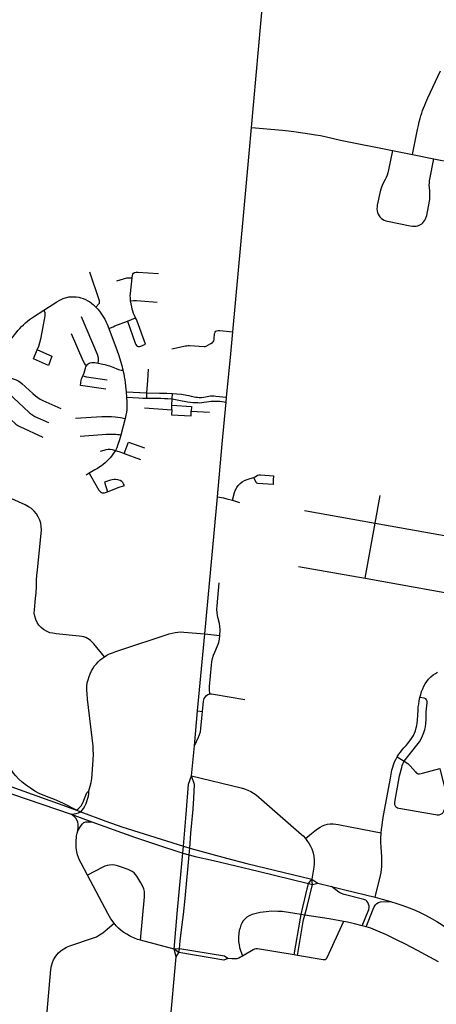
# Model space of a CAD drawing. Extents: x 1410746 to 1533160, y 578873 to 704954.
# Tile 55 of 227: x 1481427 to 1484573, y 600020 to 607458. Entities that reach past the tile are written whole.
import ezdxf

# ---------------------------------------------------------------- set-up
doc = ezdxf.new("R2010")
doc.units = 0
doc.header["$MEASUREMENT"] = 0
doc.layers.add('MC_STREETS', color=254, linetype='CONTINUOUS')

msp = doc.modelspace()

# ---------------------------------------------------------------- linework, layer by layer
at = {"layer": 'MC_STREETS'}
for p, q in [((1483177.473475, 606642.696875), (1483330.82025, 608380.720525)), ((1483159.492125, 606448.0565), (1483177.473475, 606642.696875)), ((1483850.561375, 606549.169975), (1484241.00255, 606471.0483)), ((1483117.70615, 605976.1444), (1483159.492125, 606448.0565)), ((1484241.00255, 606471.0483), (1484392.7792, 606440.2234)), ((1484392.7792, 606440.2234), (1484555.2117, 606407.586225)), ((1484555.2117, 606407.586225), (1484682.978425, 606381.86435)), ((1483036.1008, 605101.2058), (1483117.70615, 605976.1444)), ((1482240.042225, 605181.328525), (1482301.218375, 605204.9108)), ((1483017.656075, 604905.32465), (1483036.1008, 605101.2058)), ((1482989.372825, 604606.684175), (1483017.656075, 604905.32465)), ((1482231.80125, 604646.235575), (1482234.6764, 604606.0534)), ((1482231.80125, 604646.235575), (1482387.5745, 604638.839375)), ((1482386.532825, 604598.7352), (1482387.5745, 604638.839375)), ((1482578.98075, 604593.526875), (1482581.04995, 604634.756125)), ((1482575.452725, 604511.513925), (1482576.9343, 604545.954925)), ((1482576.9343, 604545.954925), (1482578.98075, 604593.526875)), ((1482957.060775, 604254.039075), (1482986.10055, 604570.2107)), ((1482986.10055, 604570.2107), (1482989.372825, 604606.684175)), ((1482368.8245, 604525.2977), (1482575.452725, 604511.513925)), ((1482722.6829, 604500.11315), (1482861.012, 604492.4852)), ((1482223.38475, 604444.58865), (1482191.163025, 604319.9623)), ((1482920.2766, 603853.54995), (1482957.060775, 604254.039075)), ((1482217.2566, 604181.5828), (1482338.4083, 604136.632925)), ((1481952.64, 604032.075825), (1481930.295675, 604018.1568)), ((1483032.9527, 603827.630525), (1483086.7491, 603812.173525)), ((1484111.4282, 603655.7446), (1484148.812775, 603865.102475)), ((1483577.526, 603751.50015), (1484111.4282, 603655.7446)), ((1484036.3693, 603238.3161), (1484111.4282, 603655.7446)), ((1483532.653325, 603328.3667), (1484036.3693, 603238.3161)), ((1482770.9265, 602237.21565), (1482824.795175, 602818.326225)), ((1482824.795175, 602818.326225), (1482938.559725, 602807.12815)), ((1482746.4617, 601973.30065), (1482770.9265, 602237.21565)), ((1482770.9265, 602237.21565), (1482806.96, 602232.44635)), ((1482725.328325, 601745.32345), (1482746.4617, 601973.30065)), ((1484277.741275, 601890.62605), (1484329.275375, 601856.087225)), ((1481259.1139, 601646.324625), (1481816.768575, 601455.64735)), ((1481816.768575, 601455.64735), (1481972.122075, 601398.684075)), ((1481856.358375, 601485.89175), (1481887.612325, 601474.307125)), ((1483832.458825, 601378.3167), (1483934.240525, 601358.756925)), ((1483934.240525, 601358.756925), (1484155.505425, 601316.2356)), ((1482658.79515, 601161.9931), (1482663.1643, 601214.630075)), ((1482663.1643, 601214.630075), (1482710.93595, 601200.131075)), ((1482706.934, 601149.675225), (1482710.93595, 601200.131075)), ((1482658.79515, 601161.9931), (1482706.934, 601149.675225)), ((1483607.3049, 600933.91955), (1483631.9539, 600964.997375)), ((1483607.3049, 600933.91955), (1483637.5127, 600926.62085)), ((1483631.9539, 600964.997375), (1483677.252975, 600935.085675)), ((1483637.5127, 600926.62085), (1483631.9539, 600964.997375)), ((1483637.5127, 600926.62085), (1483677.252975, 600935.085675)), ((1483677.252975, 600935.085675), (1483781.6841, 600909.95535)), ((1483579.69805, 600694.9129), (1483553.236025, 600699.00905)), ((1484044.249925, 600606.36875), (1484013.3921, 600613.9375)), ((1482594.1767, 600437.97545), (1482339.161875, 600504.546025)), ((1482554.615775, 599769.067425), (1482608.4598, 600378.24905)), ((1482633.0314, 600440.5368), (1482594.1767, 600437.97545)), ((1482608.4598, 600378.24905), (1482594.1767, 600437.97545)), ((1482629.9142, 600411.0874), (1482594.1767, 600437.97545)), ((1482608.4598, 600378.24905), (1482629.9142, 600411.0874)), ((1482629.9142, 600411.0874), (1482633.0314, 600440.5368)), ((1483523.565775, 600389.2716), (1483499.4371, 600393.2618)), ((1481608.73165, 599680.62005), (1481650.326, 600140.57095))]:
    msp.add_line(p, q, dxfattribs=at)
for points in [[(1484392.7792, 606440.2234), (1484430.319175, 606627.692775), (1484437.4791, 606659.50635), (1484443.989525, 606687.1105), (1484450.49995, 606711.06885), (1484456.489525, 606732.423), (1484462.99995, 606752.214675), (1484469.51035, 606771.2251), (1484476.802025, 606790.495925), (1484485.13535, 606811.589675), (1484493.989525, 606831.902175), (1484501.802025, 606850.13135), (1484509.614525, 606867.058425), (1484604.927025, 607072.26675)], [(1483177.473475, 606642.696875), (1483410.817175, 606623.50075), (1483455.659425, 606619.02285), (1483495.78565, 606614.4111), (1483616.02495, 606596.534), (1483659.3994, 606589.51335), (1483698.919625, 606582.794925), (1483743.972675, 606573.310075), (1483850.561375, 606549.169975)], [(1484241.00255, 606471.0483), (1484212.258925, 606324.9491), (1484206.652075, 606302.327075), (1484200.8006, 606283.022025), (1484194.811025, 606267.1366), (1484187.43745, 606251.24995), (1484170.071425, 606218.959525), (1484163.821425, 606206.1991), (1484158.092275, 606192.1366), (1484153.14435, 606177.032425), (1484148.55845, 606160.012525), (1484127.3631, 606056.98035), (1484125.279775, 606043.438675), (1484124.498525, 606028.85535), (1484125.540175, 606014.79285), (1484127.883925, 606001.251175), (1484133.092275, 605988.490775), (1484140.123525, 605977.032425), (1484147.415175, 605967.91785), (1484157.571425, 605958.022025), (1484167.20685, 605950.469925), (1484178.665175, 605943.959525), (1484191.946425, 605939.272025), (1484205.227675, 605935.8866), (1484376.061025, 605900.73035), (1484392.467275, 605898.3866), (1484407.83185, 605898.126175), (1484421.1131, 605899.428275), (1484432.571425, 605901.772025), (1484444.029775, 605905.938675), (1484452.3631, 605909.844925), (1484463.040175, 605916.876175), (1484471.89435, 605924.428275), (1484479.186025, 605933.022025), (1484485.95685, 605942.657425), (1484491.946425, 605954.6366), (1484496.89435, 605966.35535), (1484500.01935, 605978.334525), (1484521.1131, 606087.188675), (1484523.196425, 606100.990775), (1484524.2381, 606114.79285), (1484524.758925, 606130.157425), (1484523.977675, 606147.865775), (1484522.6756, 606161.928275), (1484520.071425, 606189.79285), (1484519.290175, 606209.3241), (1484520.071425, 606225.990775), (1484521.633925, 606241.094925), (1484523.7512, 606253.39865), (1484555.2117, 606407.586225)], [(1482002.355625, 605287.487575), (1482025.39585, 605311.22795), (1482028.585525, 605315.779), (1482030.3698, 605321.131825), (1482030.7663, 605326.682925), (1482029.35945, 605333.680475), (1481957.8055, 605552.115775)], [(1482161.655425, 605486.041825), (1482235.0475, 605507.8436), (1482244.32945, 605509.3546), (1482255.98585, 605509.3546), (1482275.519, 605507.86125)], [(1482265.015675, 605333.71655), (1482263.7491, 605346.020475), (1482262.884575, 605357.77085), (1482262.1398, 605371.42385), (1482263.181475, 605388.61135), (1482275.519, 605507.86125)], [(1482275.519, 605507.86125), (1482277.7648, 605526.8926), (1482281.410625, 605536.528025), (1482286.986475, 605543.6521), (1482295.09915, 605548.8861), (1482306.410625, 605552.153025), (1482318.3898, 605551.632175), (1482474.101775, 605539.988325)], [(1481609.247375, 605265.00995), (1481706.903625, 605327.944), (1481724.915775, 605337.709625), (1481740.540775, 605345.088075), (1481756.165775, 605352.032525), (1481770.271675, 605357.240875), (1481782.641475, 605360.713075), (1481798.266475, 605363.9683), (1481814.5425, 605365.270375), (1481835.59285, 605365.7044), (1481853.388, 605364.619325), (1481872.91925, 605361.79815), (1481889.6293, 605357.457875), (1481906.990425, 605351.5985), (1481924.78555, 605343.786), (1481942.543775, 605334.216525), (1481956.02495, 605325.8899), (1481970.299175, 605315.779), (1481984.375125, 605304.0821), (1482002.355625, 605287.487575)], [(1482002.355625, 605287.487575), (1482016.29385, 605272.758125), (1482029.9733, 605256.1049), (1482040.67895, 605241.830675), (1482050.393325, 605227.358225), (1482060.504225, 605210.506725), (1482068.83085, 605195.63775), (1482078.14875, 605177.59675), (1482087.317075, 605157.591675), (1482099.980175, 605124.219925)], [(1482265.015675, 605333.71655), (1482285.5878, 605336.4595), (1482296.5253, 605337.24075), (1482308.764875, 605336.980325), (1482465.796125, 605324.480325)], [(1482301.218375, 605204.9108), (1482292.8351, 605224.5787), (1482287.674, 605237.69845), (1482281.78995, 605255.9727), (1482277.427175, 605270.951575), (1482273.209825, 605287.9664), (1482268.84705, 605312.397975), (1482265.015675, 605333.71655)], [(1481311.79385, 604959.788625), (1481323.436125, 604980.86235), (1481333.262825, 604998.133475), (1481343.68505, 605016.000175), (1481358.81335, 605039.0985), (1481372.051175, 605058.62975), (1481386.808125, 605078.378025), (1481399.394925, 605093.569), (1481413.934875, 605111.147125), (1481427.172725, 605125.90405), (1481441.71265, 605140.226975), (1481456.03555, 605153.89885), (1481471.66055, 605168.00475), (1481486.634525, 605180.59155), (1481502.0425, 605192.744325), (1481516.1484, 605203.595025), (1481531.7734, 605214.2287), (1481609.247375, 605265.00995)], [(1481560.355075, 604965.353025), (1481571.371825, 604993.14245), (1481579.603275, 605019.43705), (1481589.0742, 605058.432375), (1481602.172725, 605126.3815), (1481620.2102, 605220.068125), (1481620.7491, 605235.06205), (1481618.578975, 605245.695725), (1481609.247375, 605265.00995)], [(1482020.45675, 604863.9984), (1482021.619725, 604886.086325), (1482021.1087, 604901.564625), (1482019.199, 604915.106275), (1482014.61885, 604930.289475), (1481894.437525, 605214.309625)], [(1482099.980175, 605124.219925), (1482132.0061, 605139.001125), (1482145.1847, 605144.7365), (1482240.042225, 605181.328525)], [(1482240.042225, 605181.328525), (1482300.064575, 605013.80165), (1482303.720125, 605004.2491), (1482309.3238, 604996.3465), (1482315.789575, 604992.17965), (1482322.6864, 604990.45545), (1482332.16955, 604990.0244), (1482340.691975, 604991.667825), (1482377.286325, 605006.9791), (1482315.173175, 605179.8856), (1482308.620325, 605193.459525), (1482301.218375, 605204.9108)], [(1481931.557725, 604844.495075), (1481924.248975, 604851.272275), (1481915.636775, 604863.196875), (1481905.562025, 604881.7316), (1481818.95935, 605085.070825)], [(1482099.980175, 605124.219925), (1482141.024725, 605018.073775), (1482160.555975, 604965.2092), (1482175.72585, 604922.094775), (1482189.462225, 604879.2717), (1482198.229, 604846.322175), (1482206.44625, 604809.8463)], [(1482575.3654, 604970.816225), (1482678.865875, 604994.29395), (1482688.84875, 604995.585075), (1482698.30065, 604996.110175), (1482709.065325, 604995.847625), (1482819.4842, 604988.248925), (1482827.5196, 604989.039275), (1482835.42325, 604991.27865), (1482870.325225, 605011.8196), (1482882.5601, 605020.417075), (1482888.181525, 605025.70785), (1482891.818925, 605032.321275), (1482895.12565, 605041.580125), (1482896.50765, 605053.500275), (1482898.240825, 605082.96435), (1482900.085725, 605092.173), (1482902.731125, 605098.455775), (1482908.021875, 605104.407875), (1482915.958, 605108.045275), (1482927.200875, 605110.0293), (1482939.43575, 605110.359975), (1483036.1008, 605101.2058)], [(1481644.533825, 604845.825925), (1481532.5449, 604895.42745), (1481560.355075, 604965.353025)], [(1481561.567325, 604964.81575), (1481670.61495, 604916.487575), (1481644.533825, 604845.825925)], [(1481904.784375, 604767.354775), (1481909.824, 604778.995175), (1481913.99065, 604791.495175), (1481922.844825, 604824.8285), (1481926.143425, 604834.72435), (1481931.557725, 604844.495075)], [(1481931.557725, 604844.495075), (1481938.16495, 604852.525175), (1481943.67815, 604857.988225), (1481950.7962, 604862.502125), (1481960.344825, 604866.495175), (1481971.1087, 604868.5785), (1481982.56705, 604868.925725), (1481993.5867, 604868.161175), (1482020.45675, 604863.9984)], [(1482020.45675, 604863.9984), (1482053.7561, 604856.621825), (1482069.416625, 604852.7067), (1482084.8711, 604848.37945), (1482105.064925, 604842.19765), (1482129.792075, 604833.3371), (1482155.6552, 604823.282925), (1482174.30095, 604815.615975), (1482183.142325, 604812.6747), (1482194.50975, 604810.38425), (1482206.44625, 604809.8463)], [(1482078.274875, 604668.09745), (1481886.46995, 604694.4667), (1481891.84115, 604735.73395), (1481894.025375, 604744.793775), (1481897.788725, 604754.482325), (1481904.784375, 604767.354775)], [(1481904.784375, 604767.354775), (1481931.49485, 604761.2514), (1482088.54325, 604738.319975)], [(1482206.44625, 604809.8463), (1482212.421975, 604781.8222), (1482217.16135, 604759.3617), (1482221.282525, 604736.4891), (1482224.167375, 604716.91345), (1482227.219575, 604690.555125), (1482231.80125, 604646.235575)], [(1482387.5745, 604638.839375), (1482393.564075, 604731.5477), (1482400.0745, 604819.0477)], [(1481333.328225, 604760.047525), (1481323.8054, 604719.36585), (1481322.02975, 604705.66785), (1481321.26875, 604690.70155), (1481322.02975, 604677.00355), (1481323.887075, 604666.81265), (1481327.35675, 604655.94925), (1481332.1764, 604647.070925), (1481339.27905, 604638.44625), (1481499.596225, 604491.0661), (1481512.5332, 604480.665775), (1481526.738525, 604470.5191), (1481542.7195, 604461.640775), (1481643.678725, 604414.45885)], [(1481333.328225, 604760.047525), (1481385.5996, 604743.6514), (1481399.82625, 604738.185025), (1481415.63265, 604730.52715), (1481428.399225, 604722.399825), (1481442.201325, 604711.201925), (1481527.6084, 604633.3121), (1481547.2855, 604616.63095), (1481565.295825, 604603.186625), (1481582.545125, 604592.53265), (1481601.823775, 604581.87865), (1481738.54995, 604520.4914)], [(1482387.5745, 604638.839375), (1482482.10575, 604637.537275), (1482510.23075, 604637.7977), (1482537.834925, 604636.756025), (1482581.04995, 604634.756125)], [(1482581.04995, 604634.756125), (1482614.137, 604632.32895), (1482647.73075, 604628.4227), (1482689.657825, 604622.433125), (1482703.98075, 604619.568525), (1482722.177575, 604615.035725), (1482756.584925, 604607.32895), (1482769.345325, 604605.506025), (1482782.887, 604604.464375), (1482798.772425, 604605.245625), (1482816.48075, 604607.32895), (1482856.064075, 604614.099775), (1482868.8245, 604616.183125), (1482881.3245, 604616.964375), (1482892.612675, 604616.06385), (1482908.782525, 604615.053225), (1482989.372825, 604606.684175)], [(1481176.6789, 604556.25835), (1481224.69115, 604533.569225), (1481246.184025, 604522.77305), (1481262.460075, 604513.44145), (1481278.953125, 604503.892825), (1481294.1441, 604493.9102), (1481308.25, 604484.361575), (1481321.48785, 604474.161925), (1481398.9618, 604402.981375), (1481413.284725, 604392.5647), (1481427.1736, 604384.5352), (1481602.584775, 604305.3823)], [(1482234.6764, 604606.0534), (1482236.279775, 604573.295075), (1482236.276925, 604537.64955), (1482235.088525, 604511.6781), (1482233.1326, 604492.49785), (1482229.437325, 604469.89225), (1482223.38475, 604444.58865)], [(1482234.6764, 604606.0534), (1482327.754125, 604601.130825), (1482357.35495, 604599.8826), (1482386.532825, 604598.7352)], [(1482386.532825, 604598.7352), (1482443.04325, 604599.256025), (1482465.959925, 604599.256025), (1482492.522425, 604598.474775), (1482521.16825, 604597.1727), (1482545.1246, 604595.841825), (1482578.98075, 604593.526875)], [(1482576.9343, 604545.954925), (1482723.975475, 604536.4235), (1482722.6829, 604500.11315)], [(1482578.98075, 604593.526875), (1482603.720325, 604589.099775), (1482628.459925, 604585.193525), (1482695.387, 604571.39145), (1482715.959925, 604568.787275), (1482735.491175, 604566.964375), (1482755.54325, 604565.662275), (1482772.209925, 604565.401875), (1482788.095325, 604565.14145), (1482802.41825, 604566.183125), (1482818.303675, 604568.26645), (1482836.79325, 604571.39145), (1482855.022425, 604574.256025), (1482870.1123, 604575.90805), (1482888.6812, 604577.055575), (1482912.572325, 604576.902525), (1482937.711475, 604575.80375), (1482986.10055, 604570.2107)], [(1482575.452725, 604511.513925), (1482573.772425, 604474.51645), (1482721.428675, 604464.881025), (1482722.6829, 604500.11315)], [(1481849.166, 604448.4949), (1482046.3014, 604460.21365), (1482073.7029, 604461.307475), (1482100.468075, 604460.7345), (1482121.59675, 604459.8808), (1482148.64515, 604457.8699), (1482167.659, 604455.551275), (1482188.4889, 604452.14075), (1482223.38475, 604444.58865)], [(1481884.85245, 604312.97605), (1482051.15055, 604324.99), (1482081.14645, 604326.7392), (1482119.0515, 604327.6417), (1482153.572175, 604326.513575), (1482165.755925, 604325.611075), (1482177.262525, 604323.80495), (1482191.163025, 604319.9623)], [(1482191.163025, 604319.9623), (1482180.40035, 604283.7726), (1482166.46665, 604240.85685), (1482159.7785, 604223.857775), (1482150.58225, 604204.90795)], [(1482217.2566, 604181.5828), (1482248.3967, 604267.8882), (1482369.61975, 604224.415125)], [(1482150.58225, 604204.90795), (1482131.63245, 604176.48325), (1482120.66025, 604160.604725), (1482110.243575, 604148.104725), (1482098.004, 604134.823475), (1482084.72275, 604122.323475), (1482073.004, 604111.385975), (1482058.681075, 604099.1464), (1482045.399825, 604088.99015), (1482031.337325, 604079.354725), (1482014.670675, 604068.93805), (1481993.7061, 604057.28505), (1481982.555975, 604050.7115), (1481952.64, 604032.075825)], [(1482038.276775, 604198.77715), (1482065.02945, 604207.416025), (1482080.3565, 604211.596125), (1482096.2409, 604213.825525), (1482109.8959, 604213.268175), (1482124.386925, 604211.31745), (1482150.58225, 604204.90795)], [(1482150.58225, 604204.90795), (1482191.95745, 604190.969325), (1482217.2566, 604181.5828)], [(1481952.64, 604032.075825), (1482013.68695, 603922.81695), (1482025.00825, 603904.2485), (1482031.216825, 603896.55525), (1482038.100275, 603890.751575), (1482044.038425, 603887.14625), (1482050.329325, 603884.769575), (1482056.746425, 603883.771125), (1482062.7997, 603883.598175), (1482068.585075, 603884.47475), (1482075.891725, 603886.83745), (1482089.860325, 603892.2549)], [(1482217.334075, 603940.22425), (1482212.1724, 603952.971475), (1482206.39375, 603962.6685), (1482198.478025, 603969.4924), (1482186.467975, 603976.3163), (1482169.27175, 603981.775425), (1482151.802575, 603984.777925), (1482139.519575, 603985.050875), (1482126.14475, 603983.41315), (1482112.58945, 603979.59), (1482067.186275, 603964.0333), (1482089.860325, 603892.2549)], [(1483032.9527, 603827.630525), (1483049.17015, 603885.989325), (1483057.4912, 603907.1946), (1483067.15435, 603924.64195), (1483076.545875, 603938.44175), (1483091.043825, 603953.631425), (1483107.1491, 603965.9788), (1483124.864875, 603976.447225), (1483144.72805, 603985.305125), (1483167.543825, 603993.089325), (1483194.385925, 603998.726175)], [(1483194.385925, 603998.726175), (1483205.92805, 604005.168275), (1483222.838575, 604016.9788), (1483232.2333, 604019.663025), (1483245.9043, 604019.39525), (1483343.363725, 604012.539825), (1483341.721975, 603978.863375)], [(1483341.721975, 603978.863375), (1483340.138575, 603946.384075), (1483226.32805, 603954.168275), (1483218.2754, 603956.31565), (1483213.71225, 603962.489325), (1483194.385925, 603998.726175)], [(1482089.860325, 603892.2549), (1482169.560375, 603923.164975), (1482217.334075, 603940.22425)], [(1481590.06465, 603629.00495), (1481585.897975, 603655.046625), (1481578.95355, 603678.657725), (1481567.147975, 603704.00495), (1481554.30075, 603724.49105), (1481537.6341, 603746.018825), (1481515.411875, 603766.50495), (1481494.932975, 603779.5948), (1481468.1463, 603792.77555), (1481316.35505, 603862.506)], [(1482824.795175, 602818.326225), (1482894.681675, 603578.884175), (1482920.2766, 603853.54995)], [(1482920.2766, 603853.54995), (1482965.7149, 603846.14455), (1482991.459625, 603839.552475), (1483032.9527, 603827.630525)], [(1484111.4282, 603655.7446), (1485098.979575, 603478.984825), (1485207.88685, 603459.42745), (1485234.11835, 603452.15495), (1485254.75895, 603444.066075), (1485271.215625, 603435.41935), (1485287.95125, 603425.09905), (1485303.0133, 603413.66305), (1485316.4018, 603401.6692)], [(1481550.954975, 603128.67805), (1481553.1834, 603177.106825), (1481554.88415, 603224.727625), (1481557.010075, 603261.71875), (1481560.83675, 603300.41065), (1481589.324175, 603579.3324), (1481591.106325, 603603.3105), (1481590.06465, 603629.00495)], [(1482938.559725, 602807.12815), (1482940.416725, 602849.529575), (1482938.906925, 602877.267025), (1482935.781925, 602898.10035), (1482926.406925, 602934.905925), (1482921.545825, 602957.47535), (1482918.0736, 602978.3087), (1482916.684725, 603006.086475), (1482917.726375, 603031.4337), (1482933.478975, 603204.273775)], [(1484036.3693, 603238.3161), (1485169.098775, 603035.296325), (1485199.93185, 603031.808975), (1485224.455425, 603031.5776), (1485251.676325, 603032.925175), (1485272.4289, 603036.42885), (1485300.188825, 603042.627675), (1485325.67165, 603051.552925), (1485352.49455, 603064.834175)], [(1481548.588675, 602928.413125), (1481540.464075, 602951.4137), (1481537.7548, 602976.338975), (1481538.5676, 602999.09685), (1481547.230825, 603086.967475), (1481550.954975, 603128.67805)], [(1482067.9112, 602646.0744), (1481987.740325, 602742.286325), (1481974.543025, 602757.03625), (1481963.0536, 602768.680925), (1481952.18525, 602776.5993), (1481939.609, 602784.0519), (1481926.877475, 602790.41765), (1481911.9723, 602795.38605), (1481897.222375, 602798.957075), (1481876.142625, 602801.862), (1481703.1048, 602819.348775), (1481677.4145, 602822.7904), (1481654.1506, 602827.651525), (1481628.803375, 602838.068175), (1481607.2756, 602850.9154), (1481588.8316, 602865.853975), (1481571.858925, 602885.2904), (1481560.053375, 602905.776525), (1481548.588675, 602928.413125)], [(1482067.9112, 602646.0744), (1482086.33455, 602657.48895), (1482106.34495, 602667.1534), (1482128.04635, 602676.485), (1482151.917875, 602684.948525), (1482174.80385, 602692.470475), (1482555.5165, 602818.21255), (1482579.5695, 602825.05365), (1482601.053875, 602829.61095), (1482620.585125, 602831.7811), (1482643.15455, 602832.86615), (1482666.59205, 602832.215125), (1482824.795175, 602818.326225)], [(1482862.2538, 602365.401275), (1482860.0701, 602396.6489), (1482860.9248, 602420.688975), (1482875.7125, 602581.780925), (1482878.490275, 602606.4337), (1482884.045825, 602632.822575), (1482891.684725, 602658.86425), (1482901.059725, 602681.086475), (1482921.1986, 602727.961475), (1482929.531925, 602753.655925), (1482935.0875, 602779.35035), (1482938.559725, 602807.12815)], [(1481949.74145, 601634.116625), (1481959.9611, 601669.099275), (1481965.862325, 601695.12985), (1481970.712125, 601725.992125), (1481973.79835, 601759.499725), (1481982.836575, 601866.194975), (1481984.15925, 601909.181675), (1481982.836575, 601942.909725), (1481980.852575, 601970.685775), (1481939.188525, 602326.48355), (1481935.480925, 602365.126725), (1481933.918425, 602393.51215), (1481934.699675, 602422.157975), (1481937.824675, 602447.939225), (1481943.293425, 602472.157975), (1481950.845525, 602495.8559), (1481959.17885, 602517.470475), (1481970.376775, 602540.38715), (1481981.05385, 602558.876725), (1481993.293425, 602576.32465), (1482006.314275, 602592.7309), (1482020.637175, 602608.3559), (1482036.07425, 602622.101225), (1482051.650025, 602634.442725), (1482067.9112, 602646.0744)], [(1484449.302075, 602338.231375), (1484455.493525, 602360.90725), (1484461.743525, 602382.2614), (1484469.81645, 602402.834325), (1484478.6706, 602422.626), (1484489.6081, 602441.6364), (1484500.806025, 602458.5635), (1484514.868525, 602475.490575), (1484532.056025, 602493.71975), (1484548.7227, 602508.04265), (1484565.649775, 602519.501), (1484582.57685, 602528.876)], [(1482806.96, 602232.44635), (1482814.578625, 602309.579125), (1482820.1531, 602329.593975), (1482826.880525, 602341.312725), (1482837.731225, 602353.2485), (1482848.798925, 602361.278025), (1482862.2538, 602365.401275)], [(1482862.2538, 602365.401275), (1482875.70865, 602366.052325), (1482890.036825, 602363.69505), (1483126.983075, 602321.97695)], [(1484277.741275, 601890.62605), (1484290.0095, 601908.8513), (1484301.3229, 601924.23165), (1484314.920125, 601942.250175), (1484327.605825, 601957.375425), (1484343.95085, 601976.16), (1484356.8805, 601991.28525), (1484370.0541, 602007.630275), (1484380.300225, 602020.559925), (1484391.5222, 602036.661), (1484400.54855, 602052.0302), (1484408.599075, 602069.83895), (1484415.6738, 602087.40375), (1484421.772675, 602108.139975), (1484425.675975, 602127.168525), (1484428.115525, 602146.441), (1484429.823225, 602167.4212), (1484434.789175, 602243.464475), (1484436.933575, 602266.5167), (1484439.61405, 602287.692575), (1484443.97265, 602313.062675), (1484449.302075, 602338.231375)], [(1484329.275375, 601856.087225), (1484426.8477, 601977.053075), (1484444.556025, 602002.3135), (1484457.837275, 602026.271825), (1484469.0352, 602049.1885), (1484478.931025, 602073.928075), (1484487.00395, 602097.365575), (1484491.015775, 602117.55195), (1484494.556025, 602141.376), (1484495.5977, 602169.240575), (1484495.248375, 602194.566575), (1484495.653875, 602212.839), (1484496.664925, 602229.1391), (1484503.931025, 602296.584325), (1484503.4102, 602309.60515), (1484499.50395, 602320.54265), (1484492.4727, 602327.834325), (1484482.056025, 602332.001), (1484449.302075, 602338.231375)], [(1482746.4617, 601973.30065), (1482776.406925, 602037.336475), (1482784.5648, 602057.4912), (1482791.825725, 602078.8828), (1482795.7335, 602103.0399), (1482801.9504, 602181.728175), (1482806.96, 602232.44635)], [(1481856.358375, 601485.89175), (1481753.62675, 601539.623825), (1481690.4323, 601567.4016), (1481650.43975, 601582.760475), (1481605.648075, 601599.079925), (1481574.05085, 601613.66325), (1481542.149425, 601631.3189), (1481508.42585, 601652.204925), (1481477.523075, 601674.079925), (1481446.967525, 601698.385475), (1481419.18975, 601722.69105), (1481397.31475, 601745.260475), (1481379.6064, 601766.78825), (1481365.3703, 601789.010475), (1481353.56475, 601812.6216), (1481343.4953, 601839.010475), (1481335.161975, 601869.91325), (1481326.667825, 601910.206575), (1481313.9814, 601982.760475), (1481305.648075, 602022.69105), (1481295.578625, 602053.94105), (1481284.467525, 602080.329925), (1481263.9814, 602123.03825)], [(1484155.505425, 601316.2356), (1484158.247175, 601341.293375), (1484162.76105, 601374.279475), (1484169.7055, 601416.987825), (1484177.3444, 601460.043375), (1484225.6324, 601729.520925), (1484230.999425, 601758.551625), (1484237.586225, 601788.558175), (1484244.173025, 601812.4658), (1484249.784, 601830.518525), (1484257.834525, 601851.74265), (1484266.129025, 601869.307475), (1484277.741275, 601890.62605)], [(1484599.116225, 601801.595475), (1484638.157225, 601649.131975), (1484648.602025, 601560.3805), (1484631.89195, 601489.199925), (1484627.409975, 601477.629325), (1484620.81275, 601467.21265), (1484613.347475, 601459.920975), (1484603.104425, 601453.670975), (1484591.8197, 601450.372375), (1484579.666925, 601449.3307), (1484566.88025, 601450.712825), (1484289.12415, 601500.106475), (1484279.298375, 601502.56845), (1484272.0626, 601506.10935), (1484267.136125, 601511.4977), (1484260.362225, 601526.123175), (1484258.360825, 601533.974775), (1484258.3927, 601546.243875), (1484294.810925, 601745.236325), (1484311.2461, 601809.398625), (1484315.7027, 601825.296575), (1484320.563825, 601838.1438), (1484329.275375, 601856.087225)], [(1484329.275375, 601856.087225), (1484356.616025, 601838.8871), (1484366.39715, 601831.546575), (1484375.682425, 601821.454625), (1484414.5217, 601775.55365), (1484421.17145, 601770.232925), (1484427.464875, 601765.89265), (1484435.9284, 601762.420425), (1484445.91105, 601761.769375), (1484457.195775, 601763.288475), (1484469.011525, 601765.6251), (1484599.116225, 601801.595475)], [(1482663.1643, 601214.630075), (1482684.168625, 601456.131), (1482702.743375, 601684.218775), (1482725.328325, 601745.32345)], [(1482710.93595, 601200.131075), (1482719.813925, 601312.062975), (1482736.616825, 601494.4507), (1482742.2592, 601578.21805), (1482747.015875, 601680.13905), (1482725.328325, 601745.32345)], [(1482725.328325, 601745.32345), (1483099.880475, 601655.659875), (1483125.39135, 601648.071775), (1483150.39135, 601639.043975), (1483173.308, 601627.932875), (1483193.4469, 601616.127325), (1483212.89135, 601602.58565), (1483233.734625, 601585.868225), (1483555.70415, 601303.748025), (1483566.8707, 601292.577825), (1483584.19055, 601273.106375)], [(1481259.737875, 601700.8641), (1481620.67335, 601572.54605), (1481724.049275, 601535.951625), (1481856.358375, 601485.89175)], [(1481856.358375, 601485.89175), (1481873.706475, 601501.475625), (1481890.169425, 601519.793725), (1481903.7111, 601543.057625), (1481925.820225, 601601.1625), (1481934.869675, 601617.12175), (1481949.74145, 601634.116625)], [(1481887.612325, 601474.307125), (1481908.32625, 601499.37495), (1481920.009825, 601517.8923), (1481928.827625, 601538.173225), (1481946.43535, 601592.116875), (1481949.667, 601610.073275), (1481949.74145, 601634.116625)], [(1481816.768575, 601455.64735), (1481838.05515, 601458.380625), (1481854.17505, 601461.7606), (1481870.663675, 601467.040325), (1481887.612325, 601474.307125)], [(1481867.32355, 601331.175625), (1481868.86665, 601360.494775), (1481868.425775, 601381.216575), (1481866.44175, 601397.30905), (1481861.953275, 601409.8008), (1481851.7672, 601425.863475), (1481840.20885, 601436.9891), (1481816.768575, 601455.64735)], [(1481887.612325, 601474.307125), (1482078.7111, 601403.474275), (1482198.4224, 601361.204175), (1482366.39115, 601307.384725), (1482663.1643, 601214.630075)], [(1481867.32355, 601331.175625), (1481881.21155, 601355.42455), (1481891.352025, 601370.635225), (1481901.492475, 601383.200575), (1481912.73515, 601392.90015), (1481927.50495, 601398.6317), (1481943.8338, 601400.006475), (1481972.122075, 601398.684075)], [(1481972.122075, 601398.684075), (1482293.310575, 601283.502275), (1482453.820075, 601230.7214), (1482658.79515, 601161.9931)], [(1483584.19055, 601273.106375), (1483629.51835, 601310.473975), (1483654.86185, 601331.2845), (1483676.49655, 601346.9439), (1483695.658725, 601358.8945), (1483714.20275, 601368.5786), (1483732.746775, 601375.584125), (1483751.90895, 601380.32315), (1483770.3067, 601382.755925), (1483794.560225, 601383.413825), (1483813.10425, 601381.353375), (1483832.458825, 601378.3167)], [(1481939.5775, 600994.7185), (1481890.174825, 601086.17215), (1481879.63335, 601108.0282), (1481871.18375, 601128.54655), (1481864.73975, 601148.909525), (1481858.68375, 601172.29655), (1481856.32075, 601186.316975), (1481854.0583, 601203.8215), (1481852.954575, 601219.43195), (1481852.4958, 601241.1479), (1481853.363875, 601259.550675), (1481855.140625, 601277.40305), (1481857.381675, 601293.6507), (1481862.032875, 601314.201375), (1481867.32355, 601331.175625)], [(1483584.19055, 601273.106375), (1483595.750775, 601258.436325), (1483612.640875, 601233.524475), (1483623.317975, 601214.253625), (1483632.172125, 601194.20155), (1483639.724225, 601172.32655), (1483646.908175, 601138.2759), (1483649.60615, 601106.893375), (1483649.985925, 601081.3821), (1483648.425375, 601057.471475), (1483644.09665, 601025.005975), (1483631.9539, 600964.997375)], [(1484111.446525, 600828.837475), (1484150.9555, 600994.07115), (1484155.303625, 601015.852525), (1484158.73705, 601038.2689), (1484160.820375, 601062.48765), (1484162.413825, 601084.0017), (1484162.413825, 601108.30725), (1484161.0808, 601133.5814), (1484155.61205, 601207.279325), (1484153.48685, 601242.015225), (1484153.038825, 601273.93225), (1484155.505425, 601316.2356)], [(1482710.93595, 601200.131075), (1482987.845875, 601124.630875), (1483142.177775, 601084.323), (1483631.9539, 600964.997375)], [(1482594.1767, 600437.97545), (1482619.86335, 600733.165975), (1482658.79515, 601161.9931)], [(1482633.0314, 600440.5368), (1482639.431975, 600501.00525), (1482654.436575, 600622.76545), (1482664.368625, 600698.1012), (1482677.1975, 600820.52645), (1482706.934, 601149.675225)], [(1482706.934, 601149.675225), (1482752.928925, 601137.90595), (1482890.889125, 601105.7479), (1483226.787975, 601025.85845), (1483607.3049, 600933.91955)], [(1482339.161875, 600504.546025), (1482369.519925, 600833.091025), (1482370.170975, 600855.009425), (1482368.651875, 600873.2386), (1482363.44355, 600892.552825), (1482355.84805, 600910.999), (1482341.075175, 600937.23205), (1482320.040775, 600974.584075), (1482311.79425, 600988.907), (1482302.028625, 601001.7108), (1482290.9609, 601012.778525), (1482277.50605, 601023.195175), (1482261.88105, 601031.87575), (1482245.605, 601038.820175), (1482188.53035, 601058.134425), (1482166.61195, 601065.5129), (1482146.42965, 601070.504225), (1482126.03035, 601072.891375), (1482106.2821, 601072.45735), (1482088.48695, 601069.63615), (1482068.9557, 601063.12575), (1482050.789825, 601054.351225), (1481939.5775, 600994.7185)], [(1482139.266225, 600633.311875), (1482116.545525, 600666.32455), (1482093.62755, 600706.77465), (1481939.5775, 600994.7185)], [(1483553.236025, 600699.00905), (1483565.77975, 600754.90715), (1483579.47595, 600815.9913), (1483588.498625, 600850.67325), (1483607.3049, 600933.91955)], [(1483579.69805, 600694.9129), (1483600.390675, 600769.35745), (1483637.5127, 600926.62085)], [(1484013.3921, 600613.9375), (1484062.15145, 600737.70005), (1484065.27645, 600750.8945), (1484064.747025, 600764.392975), (1484061.687, 600776.18805), (1484056.069875, 600788.936925), (1484049.304225, 600799.5056), (1484040.970875, 600806.797275), (1484026.38755, 600813.3945), (1483877.429225, 600850.547275), (1483856.24865, 600857.838925), (1483836.457, 600866.866725), (1483781.6841, 600909.95535)], [(1483781.6841, 600909.95535), (1483881.669475, 600885.89485), (1484111.446525, 600828.837475)], [(1484111.446525, 600828.837475), (1484163.170775, 600815.2163), (1484227.166075, 600797.42725)], [(1484044.249925, 600606.36875), (1484096.288075, 600740.32035), (1484104.089575, 600757.6148), (1484112.8087, 600771.115375), (1484122.93415, 600781.2408), (1484137.2785, 600790.52245), (1484151.904125, 600794.741375), (1484227.166075, 600797.42725)], [(1484227.166075, 600797.42725), (1484275.5979, 600782.205825), (1484320.5284, 600766.87005), (1484367.80615, 600749.622875), (1484412.2506, 600731.567325), (1484454.611725, 600712.122875), (1484491.417275, 600694.067325), (1484540.722825, 600667.3312), (1484576.83395, 600646.497875), (1484616.614675, 600621.488075), (1484751.35665, 600527.0013)], [(1483553.236025, 600699.00905), (1483457.146125, 600713.883175), (1483408.36525, 600720.6341), (1483376.334, 600722.717425), (1483330.761075, 600724.019525), (1483287.011075, 600719.85285), (1483243.5215, 600713.342425), (1483213.31315, 600707.613275), (1483181.80275, 600699.279925), (1483158.886075, 600689.123675), (1483142.2194, 600678.186175), (1483128.417325, 600666.467425), (1483114.87565, 600651.10285), (1483104.459, 600634.436175), (1483097.167325, 600618.811175), (1483090.6569, 600598.498675), (1483085.448575, 600577.144525), (1483082.06315, 600555.529925), (1483079.556775, 600527.9343), (1483079.230025, 600510.817875), (1483080.050225, 600494.772625), (1483081.2287, 600482.728025), (1483083.773325, 600468.471175), (1483087.938325, 600450.806725), (1483109.655025, 600383.11565)], [(1483499.4371, 600393.2618), (1483546.610525, 600671.2447), (1483553.236025, 600699.00905)], [(1483523.565775, 600389.2716), (1483566.81225, 600646.4532), (1483571.8463, 600668.9879), (1483579.69805, 600694.9129)], [(1483872.989775, 600645.5759), (1483765.0022, 600665.614125), (1483579.69805, 600694.9129)], [(1481650.326, 600140.57095), (1481663.3455, 600283.9855), (1481667.46875, 600311.9803), (1481673.979175, 600335.4178), (1481683.09375, 600357.3362), (1481694.5955, 600377.301475), (1481707.1823, 600394.445575), (1481720.637175, 600409.853575), (1481740.168425, 600427.4317), (1481759.699675, 600440.2355), (1481781.835075, 600451.73725), (1481806.574675, 600461.28585), (1481976.49655, 600519.445575), (1482006.44445, 600531.38135), (1482030.967025, 600544.185175), (1482055.055575, 600561.11225), (1482073.555725, 600576.5702), (1482139.266225, 600633.311875)], [(1482339.161875, 600504.546025), (1482317.257875, 600511.038725), (1482292.914225, 600519.91615), (1482271.7803, 600529.38525), (1482256.4444, 600537.191175), (1482235.23205, 600549.161175), (1482212.82465, 600563.7164), (1482193.72745, 600578.039325), (1482174.391775, 600594.68575), (1482156.213175, 600613.4681), (1482139.266225, 600633.311875)], [(1483872.989775, 600645.5759), (1483746.36575, 600370.5225), (1483740.050025, 600362.3921), (1483733.81515, 600357.326275), (1483726.41125, 600356.352075), (1483718.120975, 600357.097725), (1483523.565775, 600389.2716)], [(1484013.3921, 600613.9375), (1483955.804875, 600627.888225), (1483901.44315, 600640.121575), (1483872.989775, 600645.5759)], [(1484589.945525, 600340.971275), (1484556.15015, 600358.441875), (1484491.85115, 600394.765675), (1484431.304275, 600427.9688), (1484340.158425, 600475.277825), (1484272.4501, 600508.69795), (1484197.2765, 600544.288225), (1484130.2626, 600573.107675), (1484078.897975, 600594.5096), (1484044.249925, 600606.36875)], [(1482999.000525, 600365.897225), (1482969.19175, 600354.492025), (1482629.9142, 600411.0874)], [(1482999.000525, 600365.897225), (1482973.710625, 600384.207425), (1482633.0314, 600440.5368)], [(1483109.655025, 600383.11565), (1483095.478275, 600375.503325), (1483081.7467, 600369.2476), (1483067.205875, 600365.165075), (1483048.705925, 600363.38625), (1483027.8935, 600363.9199), (1482999.000525, 600365.897225)], [(1483499.4371, 600393.2618), (1483223.191325, 600438.94495), (1483211.347325, 600438.717175), (1483201.097725, 600436.211725), (1483189.937025, 600431.65635), (1483109.655025, 600383.11565)]]:
    msp.add_lwpolyline(points, dxfattribs=at)

doc.saveas('drawing.dxf')
